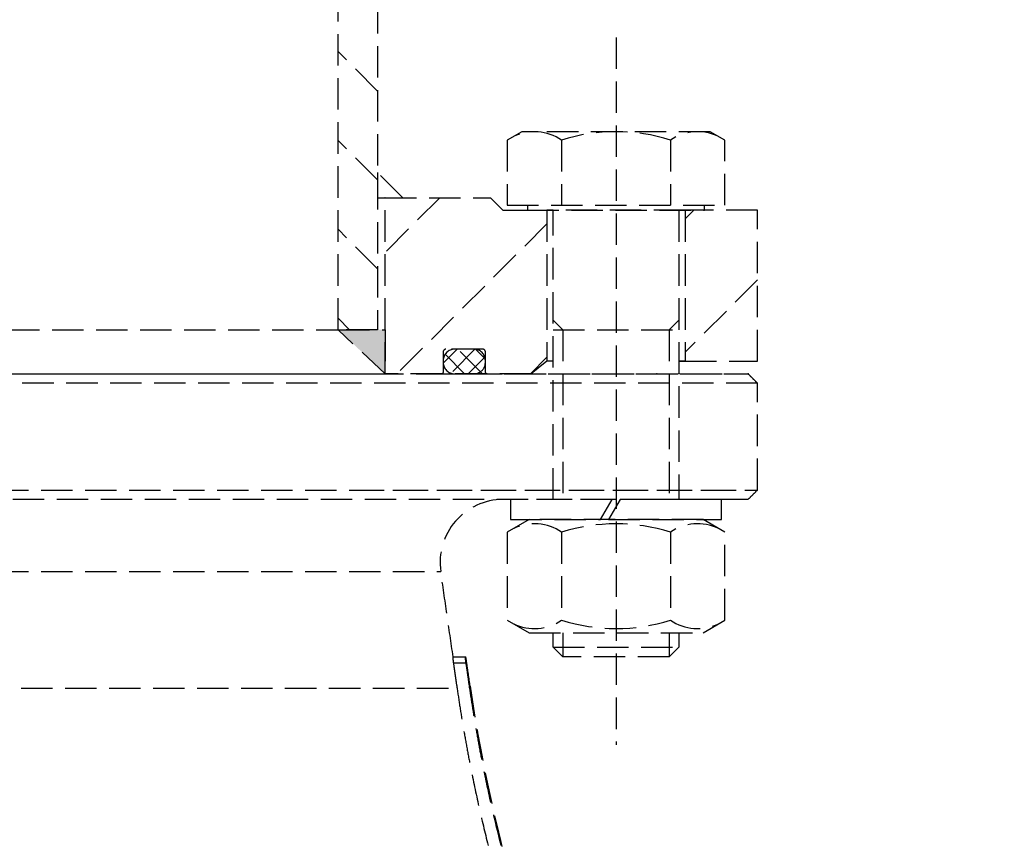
# Model space of a CAD drawing. Header units: millimetres. Extents: x -50096 to 615650, y 194565 to 243945.
# Tile 122 of 256: x 234117 to 234274, y 221800 to 221931. Entities that reach past the tile are written whole.
import ezdxf

# ---------------------------------------------------------------- set-up
doc = ezdxf.new("R2010")
doc.units = ezdxf.units.MM
doc.linetypes.add('ГТО-1 Пунктир', pattern=[7, 5, -2])
doc.layers.add('ГТО-2_Размеры_035', color=2, linetype='Continuous', lineweight=35)
doc.layers.add('ОГОС_Пунктир_025', color=151, linetype='ГТО-1 Пунктир', lineweight=25)
doc.layers.add('ГТО-2_Штриховка_018', color=7, linetype='Continuous', lineweight=18, true_color=0x6b6b6b)

# ---------------------------------------------------------------- blocks, each defined once
blk = doc.blocks.new('ОГСО_Затвор_План')
at = {"layer": 'ОГОС_Пунктир_025'}
for p, q in [((-800.92, 219.5), (-800.92, 278.61)), ((-794.62, 278.61), (-794.62, 219.5)), ((-756.67, 266), (-756.67, 153.5)), ((-794.62, 257.46), (-800.92, 263.76)), ((-771.67, 251), (-774, 249.66)), ((-741.67, 251), (-771.67, 251)), ((-739.35, 249.66), (-741.67, 251)), ((-794.62, 243.32), (-800.92, 249.62)), ((-774, 249.66), (-774, 239.3)), ((-765.34, 249.66), (-765.34, 239.3)), ((-748.01, 249.66), (-748.01, 239.3)), ((-739.35, 239.3), (-739.35, 249.66)), ((-790.62, 240.5), (-794.62, 244.5)), ((-794.62, 244.5), (-794.62, 240.5)), ((-794.62, 240.5), (-790.62, 240.5)), ((-793.42, 240.5), (-793.49, 240.5)), ((-793.42, 240.5), (-793.49, 240.5)), ((-784.73, 240.5), (-793.42, 231.81)), ((-793.42, 212.5), (-793.42, 240.5)), ((-793.42, 240.5), (-776.67, 240.5)), ((-776.67, 240.5), (-774.67, 238.5)), ((-774.67, 238.5), (-767.67, 238.5)), ((-774, 239.3), (-739.35, 239.3)), ((-770.77, 239.3), (-770.77, 238.5)), ((-770.77, 238.5), (-742.58, 238.5)), ((-745.67, 238.5), (-767.67, 238.5)), ((-767.67, 238.5), (-766.67, 238.5)), ((-767.67, 238.5), (-767.67, 214.5)), ((-745.67, 238.5), (-767.67, 238.5)), ((-766.67, 192.5), (-766.67, 238.5)), ((-746.67, 238.5), (-745.67, 238.5)), ((-746.67, 238.5), (-746.67, 192.5)), ((-744.3, 238.5), (-745.67, 237.13)), ((-734.17, 238.5), (-745.67, 238.5)), ((-745.67, 238.5), (-745.67, 214.5)), ((-742.58, 238.5), (-742.58, 239.3)), ((-734.17, 214.5), (-734.17, 238.5)), ((-794.62, 229.17), (-800.92, 235.47)), ((-767.67, 236.35), (-791.52, 212.5)), ((-734.17, 227.42), (-745.67, 215.92)), ((-799.09, 219.5), (-800.92, 221.33)), ((-766.67, 221.03), (-765.14, 219.5)), ((-746.67, 221.03), (-748.2, 219.5)), ((-1007.42, 219.5), (-800.92, 219.5)), ((-794.62, 219.5), (-800.92, 219.5)), ((-793.42, 212.5), (-800.92, 219.5)), ((-800.92, 219.5), (-793.42, 219.5)), ((-793.42, 219.5), (-793.42, 212.5)), ((-766.67, 219.5), (-746.67, 219.5)), ((-765.14, 219.5), (-765.14, 192.5)), ((-748.2, 219.5), (-748.2, 192.5)), ((-781.96, 216.4), (-784.16, 214.2)), ((-777.87, 216.4), (-783.77, 216.4)), ((-779.14, 216.4), (-783.03, 212.5)), ((-779.27, 216.4), (-782.37, 216.4)), ((-777.95, 212.5), (-781.85, 216.4)), ((-777.49, 214.87), (-779, 216.38)), ((-784.17, 216), (-784.17, 212.7)), ((-780.78, 212.5), (-783.87, 215.59)), ((-777.55, 215.15), (-780.2, 212.5)), ((-777.47, 212.7), (-777.47, 216)), ((-767.67, 215.13), (-770.3, 212.5)), ((-784.17, 214.6), (-784.17, 214.3)), ((-777.47, 214.3), (-777.47, 214.6)), ((-767.67, 214.5), (-770.17, 212.5)), ((-766.67, 214.5), (-767.67, 214.5)), ((-746.67, 214.5), (-745.67, 214.5)), ((-745.67, 214.5), (-746.67, 214.5)), ((-745.67, 214.5), (-734.17, 214.5)), ((-1014.92, 212.5), (-793.42, 212.5)), ((-1012.5, 212.5), (-735.67, 212.5)), ((-784.37, 212.5), (-793.42, 212.5)), ((-786.8, 212.5), (-735.67, 212.5)), ((-777.27, 212.5), (-784.37, 212.5)), ((-782.37, 212.5), (-779.27, 212.5)), ((-770.17, 212.5), (-777.27, 212.5)), ((-734.17, 211), (-1011.31, 211)), ((-734.17, 211), (-787.76, 211)), ((-904.17, 194), (-734.17, 194)), ((-798.57, 194), (-734.17, 194)), ((-735.67, 192.5), (-904.17, 192.5)), ((-735.67, 192.5), (-799.53, 192.5)), ((-757.31, 192.5), (-773.47, 192.5)), ((-773.47, 192.5), (-773.47, 189.3)), ((-759.16, 189.3), (-757.31, 192.5)), ((-756.03, 192.5), (-757.88, 189.3)), ((-739.87, 192.5), (-756.03, 192.5)), ((-739.87, 189.3), (-739.87, 192.5)), ((-770.52, 189.3), (-774, 187.29)), ((-773.47, 189.3), (-759.16, 189.3)), ((-742.82, 189.3), (-770.52, 189.3)), ((-757.88, 189.3), (-739.87, 189.3)), ((-739.35, 187.29), (-742.82, 189.3)), ((-774, 187.29), (-774, 173.31)), ((-765.33, 187.29), (-765.33, 173.31)), ((-748.01, 187.29), (-748.01, 173.31)), ((-739.35, 173.31), (-739.35, 187.29)), ((-904.17, 181.07), (-784.57, 181.07)), ((-774, 173.31), (-770.52, 171.3)), ((-742.82, 171.3), (-739.35, 173.31)), ((-770.52, 171.3), (-742.82, 171.3)), ((-766.67, 169.03), (-766.67, 171.3)), ((-765.14, 171.3), (-765.14, 167.5)), ((-748.2, 171.3), (-748.2, 167.5)), ((-746.67, 171.3), (-746.67, 169.03)), ((-765.14, 167.5), (-766.67, 169.03)), ((-766.67, 169.03), (-746.67, 169.03)), ((-746.67, 169.03), (-748.2, 167.5)), ((-782.67, 167.5), (-780.64, 167.5)), ((-782.67, 167.5), (-780.64, 167.5)), ((-782.56, 166.5), (-780.54, 166.5)), ((-782.56, 166.5), (-780.54, 166.5)), ((-780.64, 167.5), (-780.58, 167.5)), ((-780.64, 167.5), (-780.58, 167.5)), ((-748.2, 167.5), (-765.14, 167.5)), ((-1026.36, 162.52), (-781.98, 162.52)), ((-780, 162.8), (-779.9, 162.8)), ((-780, 162.8), (-779.9, 162.8))]:
    blk.add_line(p, q, dxfattribs=at)
for centre, radius, start, end in [((-769.67, 243.34), 7.66, 55.5531, 115.5531), ((-756.67, 222.36), 28.64, 72.3875, 107.6125), ((-743.68, 243.34), 7.66, 64.4469, 124.4469), ((-783.77, 216), 0.4, 90, 180), ((-782.37, 214.6), 1.8, 90, 180), ((-779.27, 214.6), 1.8, 0, 90), ((-777.87, 216), 0.4, 0, 90), ((-782.37, 214.3), 1.8, 180, 270), ((-779.27, 214.3), 1.8, 270, 0), ((-784.37, 212.7), 0.2, 270, 360), ((-777.27, 212.7), 0.2, 180, 270), ((-774.67, 182.5), 10, 90, 188.2488), ((-774.67, 182.5), 10, 90, 188.2488), ((-769.66, 180.98), 7.66, 55.5615, 115.5615), ((-756.67, 160.01), 28.62, 72.383, 107.617), ((-743.68, 180.98), 7.66, 64.4385, 124.4385), ((-769.66, 179.62), 7.66, 244.4385, 304.4385), ((-756.67, 200.59), 28.62, 252.383, 287.617), ((-743.68, 179.62), 7.66, 235.5615, 295.5615), ((-534.47, 198.39), 248, 188.2488, 197.5), ((-534.47, 198.39), 248, 188.2488, 197.5)]:
    blk.add_arc(centre, radius, start, end, dxfattribs=at)
for points in [[(-734.17, 211), (-734.42, 211.25), (-734.92, 211.75), (-735.42, 212.25), (-735.67, 212.5)], [(-734.17, 211), (-734.42, 211.25), (-734.92, 211.75), (-735.42, 212.25), (-735.67, 212.5)], [(-734.17, 194), (-734.17, 196.83), (-734.17, 202.5), (-734.17, 208.17), (-734.17, 211)], [(-734.17, 194), (-734.17, 196.83), (-734.17, 202.5), (-734.17, 208.17), (-734.17, 211)], [(-735.67, 192.5), (-735.42, 192.75), (-734.92, 193.25), (-734.42, 193.75), (-734.17, 194)], [(-735.67, 192.5), (-735.42, 192.75), (-734.92, 193.25), (-734.42, 193.75), (-734.17, 194)], [(-782.6, 167.5), (-782.93, 169.76), (-783.58, 174.28), (-784.24, 178.8), (-784.57, 181.07)], [(-782.6, 167.5), (-782.93, 169.76), (-783.58, 174.28), (-784.24, 178.8), (-784.57, 181.07)], [(-782.56, 166.5), (-782.46, 165.84), (-782.27, 164.51), (-782.08, 163.18), (-781.98, 162.52)], [(-782.56, 166.5), (-782.46, 165.84), (-782.27, 164.51), (-782.08, 163.18), (-781.98, 162.52)], [(-779.9, 162.8), (-780.01, 163.59), (-780.24, 165.15), (-780.47, 166.72), (-780.58, 167.5)], [(-779.9, 162.8), (-780.01, 163.59), (-780.24, 165.15), (-780.47, 166.72), (-780.58, 167.5)]]:
    blk.add_open_spline(points, degree=3, dxfattribs=at)
for points, knots in [([(-782.67, 167.5), (-782.67, 167.5), (-782.67, 167.49), (-782.67, 167.48), (-782.67, 167.45), (-782.67, 167.41), (-782.66, 167.36), (-782.66, 167.29), (-782.65, 167.2), (-782.64, 167.1), (-782.63, 167), (-782.61, 166.86), (-782.59, 166.69), (-782.57, 166.57), (-782.56, 166.5)], [0, 0, 0, 0, 0.005526, 0.020106, 0.044098, 0.077404, 0.135869, 0.209202, 0.29595, 0.394981, 0.504538, 0.622224, 0.8105, 1.007456, 1.007456, 1.007456, 1.007456]), ([(-782.67, 167.5), (-782.67, 167.5), (-782.67, 167.49), (-782.67, 167.48), (-782.67, 167.45), (-782.67, 167.41), (-782.66, 167.36), (-782.66, 167.29), (-782.65, 167.2), (-782.64, 167.1), (-782.63, 167), (-782.61, 166.86), (-782.59, 166.69), (-782.57, 166.57), (-782.56, 166.5)], [0, 0, 0, 0, 0.005526, 0.020106, 0.044098, 0.077404, 0.135869, 0.209202, 0.29595, 0.394981, 0.504538, 0.622224, 0.8105, 1.007456, 1.007456, 1.007456, 1.007456]), ([(-780.54, 166.5), (-780.54, 166.56), (-780.56, 166.69), (-780.59, 166.88), (-780.61, 167.05), (-780.63, 167.19), (-780.64, 167.3), (-780.64, 167.38), (-780.65, 167.44), (-780.65, 167.48), (-780.65, 167.5), (-780.64, 167.5)], [0, 0, 0, 0, 0.196232, 0.384404, 0.558458, 0.710996, 0.813285, 0.895599, 0.956326, 0.993902, 1.007221, 1.007221, 1.007221, 1.007221]), ([(-780.54, 166.5), (-780.54, 166.56), (-780.56, 166.69), (-780.59, 166.88), (-780.61, 167.05), (-780.63, 167.19), (-780.64, 167.3), (-780.64, 167.38), (-780.65, 167.44), (-780.65, 167.48), (-780.65, 167.5), (-780.64, 167.5)], [0, 0, 0, 0, 0.196232, 0.384404, 0.558458, 0.710996, 0.813285, 0.895599, 0.956326, 0.993902, 1.007221, 1.007221, 1.007221, 1.007221]), ([(-780, 162.8), (-780.08, 163.35), (-780.24, 164.43), (-780.4, 165.59), (-780.5, 166.28), (-780.52, 166.43), (-780.54, 166.5)], [0, 0, 0, 0, 1.640432, 3.280863, 3.507409, 3.733954, 3.733954, 3.733954, 3.733954]), ([(-780, 162.8), (-780.08, 163.35), (-780.24, 164.43), (-780.4, 165.59), (-780.5, 166.28), (-780.52, 166.43), (-780.54, 166.5)], [0, 0, 0, 0, 1.640432, 3.280863, 3.507409, 3.733954, 3.733954, 3.733954, 3.733954]), ([(-781.98, 162.52), (-781.82, 161.46), (-781.51, 159.36), (-780.99, 156.2), (-780.43, 153.05), (-779.63, 148.87), (-778.54, 143.68), (-777.54, 139.56), (-777.04, 137.5)], [0, 0, 0, 0, 3.194042, 6.391584, 9.591299, 12.787377, 19.16005, 25.512425, 25.512425, 25.512425, 25.512425]), ([(-781.98, 162.52), (-781.82, 161.46), (-781.51, 159.36), (-780.99, 156.2), (-780.43, 153.05), (-779.63, 148.87), (-778.54, 143.68), (-777.54, 139.56), (-777.04, 137.5)], [0, 0, 0, 0, 3.194042, 6.391584, 9.591299, 12.787377, 19.16005, 25.512425, 25.512425, 25.512425, 25.512425]), ([(-774.97, 137.5), (-775.48, 139.58), (-776.51, 143.76), (-777.61, 149.01), (-778.43, 153.24), (-778.99, 156.42), (-779.52, 159.61), (-779.84, 161.74), (-780, 162.8)], [0, 0, 0, 0, 6.439489, 12.885704, 16.112773, 19.343179, 22.577534, 25.810631, 25.810631, 25.810631, 25.810631]), ([(-774.97, 137.5), (-775.48, 139.58), (-776.51, 143.76), (-777.61, 149.01), (-778.43, 153.24), (-778.99, 156.42), (-779.52, 159.61), (-779.84, 161.74), (-780, 162.8)], [0, 0, 0, 0, 6.439489, 12.885704, 16.112773, 19.343179, 22.577534, 25.810631, 25.810631, 25.810631, 25.810631])]:
    blk.add_open_spline(points, degree=3, knots=knots, dxfattribs=at)
for p in [(-750.2, 212.5), (-735.67, 212.5), (-735.67, 212.5), (-735.67, 212.5)]:
    blk.add_point(p, dxfattribs=at)
for points in [[(-794.62, 240.5), (-794.62, 244.5), (-790.62, 240.5), (-794.62, 240.5)], [(-800.92, 219.5), (-793.42, 212.5), (-793.42, 219.5)]]:
    blk.add_solid(points, dxfattribs=at)
blk = doc.blocks.new('A$C1AA538EC')
at = {"layer": 'ГТО-2_Размеры_035', "rotation": 0.0001303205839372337}
blk.add_blockref('ОГСО_Затвор_План', (0, -11100.09), dxfattribs=at)

msp = doc.modelspace()

# ---------------------------------------------------------------- hatches: boundary and pattern name
at = {"layer": 'ГТО-2_Штриховка_018'}
h = msp.add_hatch(dxfattribs=at)
h.set_pattern_fill('ANSI35', color=256, scale=100)
h.set_pattern_definition([(45, (-115466.6, -494469.8), (-449.0128, 449.0128), []), (45, (-115017.6, -494469.8), (-449.0128, 449.0128), [793.75, -158.75, 0, -158.75])])
h.paths.add_polyline_path([(243988.45, 233562.87), (247488.45, 233562.87), (247488.45, 236562.87), (227633.45, 236562.87), (227633.45, 228037.87), (232688.45, 228037.87), (232688.45, 229062.87), (243988.45, 229062.87)])
edge = h.paths.add_edge_path(flags=16)
edge.add_arc((234968.45, 232762.78), 1700, 0, 360)
edge = h.paths.add_edge_path(flags=16)
edge.add_arc((255968.45, 232762.78), 1700, 0, 360)
h.paths.add_polyline_path([(264438.45, 224462.87), (264438.45, 224822.87), (265938.45, 224822.87), (265938.45, 224462.87), (276518.45, 224462.87), (276518.45, 221662.7), (278018.45, 221662.7), (278018.45, 225962.87), (263788.45, 225962.87), (263788.45, 236562.87), (247488.45, 236562.87), (247488.45, 233562.87), (250988.45, 233562.87), (250988.45, 229062.87), (262288.45, 229062.87), (262288.45, 226212.87), (247488.45, 226212.87), (247488.45, 224462.87), (252623.45, 224462.87), (252623.45, 224822.87), (254123.45, 224822.87), (254123.45, 224462.87), (258378.45, 224462.87), (258378.45, 224822.87), (259878.45, 224822.87), (259878.45, 224462.87)])

# ---------------------------------------------------------------- block references
at = {"layer": 'ГТО-2_Размеры_035'}
msp.add_blockref('A$C1AA538EC', (234968.45, 232762.78), dxfattribs=at)

doc.saveas('drawing.dxf')
